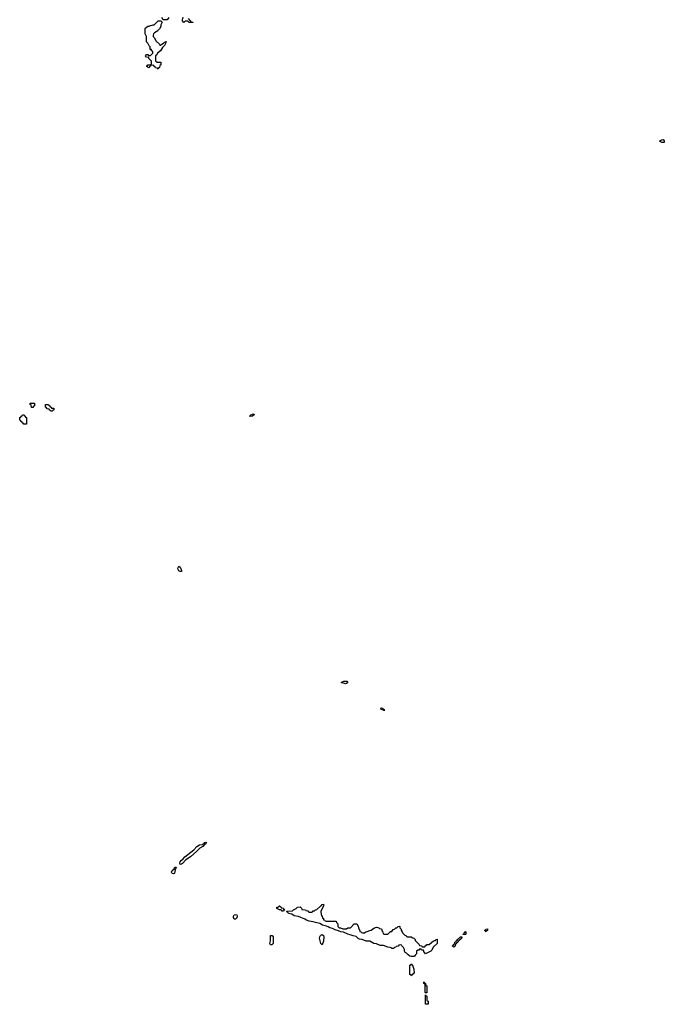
# Model space of a CAD drawing. Header units: inches. Extents: x 2777885 to 2884230, y 684484 to 829189.
# Tile 140 of 239: x 2824706 to 2834690, y 773446 to 788690. Entities that reach past the tile are written whole.
import ezdxf

# ---------------------------------------------------------------- set-up
doc = ezdxf.new("R2010")
doc.units = ezdxf.units.IN
doc.header["$MEASUREMENT"] = 0
for name, color, linetype in [('C8727', 7, 'Continuous'), ('C8728', 7, 'Continuous'), ('C8737', 7, 'Continuous'), ('C8738', 7, 'Continuous')]:
    doc.layers.add(name, color=color, linetype=linetype)

msp = doc.modelspace()

# ---------------------------------------------------------------- linework, layer by layer
at = {"layer": 'C8727', "color": 6}
for points in [[(2829750, 778410), (2829686, 778430), (2829724, 778450), (2829771, 778450), (2829790, 778430), (2829770, 778415)], [(2827190, 775609), (2827186, 775630), (2827192, 775650), (2827208, 775670), (2827240, 775700), (2827264, 775730), (2827401, 775839), (2827450, 775890), (2827490, 775914), (2827540, 775920), (2827549, 775930), (2827564, 775936), (2827575, 775950), (2827590, 775954), (2827597, 775950), (2827590, 775930), (2827563, 775917), (2827541, 775890), (2827496, 775864), (2827450, 775816), (2827351, 775729), (2827279, 775681), (2827230, 775628), (2827210, 775615)], [(2827090, 775467), (2827069, 775470), (2827055, 775490), (2827070, 775518), (2827098, 775542), (2827110, 775570), (2827130, 775571), (2827125, 775550), (2827117, 775543), (2827112, 775528), (2827103, 775477), (2827099, 775470)], [(2828790, 774890), (2828769, 774890), (2828762, 774902), (2828749, 774909), (2828728, 774910), (2828690, 774929), (2828689, 774950), (2828709, 774951), (2828722, 774958), (2828726, 774970), (2828734, 774970), (2828738, 774958), (2828754, 774950), (2828758, 774938), (2828790, 774932), (2828794, 774914), (2828812, 774910), (2828798, 774902), (2828794, 774890)], [(2828030, 774766), (2828018, 774790), (2828015, 774810), (2828030, 774832), (2828050, 774838), (2828071, 774831), (2828072, 774810), (2828070, 774786), (2828050, 774766)], [(2828610, 774369), (2828590, 774369), (2828582, 774390), (2828589, 774430), (2828590, 774512), (2828614, 774510), (2828631, 774490), (2828631, 774390)], [(2829390, 774369), (2829370, 774386), (2829352, 774470), (2829353, 774490), (2829364, 774510), (2829370, 774518), (2829390, 774525), (2829410, 774512), (2829419, 774490), (2829410, 774426)]]:
    msp.add_lwpolyline(points, close=True, dxfattribs=at)
msp.add_lwpolyline([(2830000, 774451), (2829970, 774456), (2829950, 774466), (2829918, 774498), (2829870, 774508), (2829824, 774524), (2829790, 774530), (2829721, 774561), (2829678, 774570), (2829646, 774586), (2829590, 774600), (2829550, 774621), (2829509, 774630), (2829485, 774645), (2829456, 774656), (2829398, 774670), (2829357, 774697), (2829288, 774710), (2829250, 774725), (2829190, 774732), (2829150, 774747), (2829124, 774764), (2829023, 774803), (2828955, 774815), (2828921, 774841), (2828869, 774850), (2828864, 774864), (2828849, 774870), (2828846, 774890), (2828930, 774892), (2828948, 774910), (2828989, 774931), (2829010, 774951), (2829050, 774954), (2829070, 774934), (2829074, 774914), (2829131, 774911), (2829138, 774898), (2829170, 774894), (2829178, 774878), (2829190, 774874), (2829230, 774874), (2829242, 774878), (2829250, 774894), (2829270, 774894), (2829286, 774910), (2829310, 774912), (2829368, 774970), (2829382, 774978), (2829390, 774991), (2829410, 774994), (2829410, 774966), (2829372, 774890), (2829372, 774870), (2829378, 774818), (2829390, 774814), (2829398, 774778), (2829410, 774774), (2829414, 774754), (2829434, 774750), (2829438, 774738), (2829453, 774733), (2829610, 774732), (2829614, 774710), (2829631, 774690), (2829634, 774650), (2829652, 774632), (2829674, 774630), (2829710, 774612), (2829770, 774614), (2829786, 774630), (2829830, 774632), (2829889, 774691), (2829930, 774694), (2829950, 774654), (2829952, 774630), (2829974, 774586), (2829974, 774574), (2829994, 774570), (2829998, 774558), (2830000, 774557)], dxfattribs=at)
at = {"layer": 'C8728', "color": 6}
for points in [[(2827018, 788722), (2826988, 788688), (2826928, 788688), (2826910, 788726)], [(2827314, 788710), (2827340, 788680), (2827354, 788670), (2827358, 788658), (2827390, 788652), (2827394, 788650), (2827390, 788646), (2827330, 788648), (2827310, 788666), (2827270, 788666), (2827250, 788648), (2827229, 788670), (2827229, 788690), (2827238, 788730)]]:
    msp.add_lwpolyline(points, dxfattribs=at)
for points in [[(2826890, 788294), (2826906, 788310), (2826935, 788325), (2826950, 788342), (2826974, 788350), (2826972, 788330), (2826950, 788288), (2826920, 788260), (2826885, 788210), (2826842, 788170), (2826830, 788148), (2826811, 788129), (2826812, 788052), (2826833, 788033), (2826890, 788034), (2826894, 788030), (2826894, 787990), (2826878, 787982), (2826874, 787950), (2826858, 787942), (2826850, 787926), (2826842, 787942), (2826810, 787946), (2826802, 787962), (2826790, 787966), (2826782, 787982), (2826770, 787986), (2826738, 787982), (2826734, 787970), (2826718, 787962), (2826710, 787946), (2826690, 787948), (2826686, 787966), (2826668, 787970), (2826682, 787978), (2826689, 787991), (2826727, 787993), (2826742, 787998), (2826747, 788013), (2826747, 788047), (2826708, 788090), (2826706, 788106), (2826670, 788109), (2826655, 788130), (2826671, 788151), (2826691, 788151), (2826694, 788150), (2826698, 788138), (2826730, 788134), (2826766, 788170), (2826766, 788190), (2826762, 788202), (2826750, 788206), (2826746, 788226), (2826729, 788230), (2826726, 788270), (2826710, 788286), (2826690, 788326), (2826668, 788348), (2826668, 788430), (2826649, 788470), (2826648, 788550), (2826656, 788564), (2826680, 788580), (2826689, 788591), (2826710, 788592), (2826730, 788602), (2826756, 788604), (2826772, 788612), (2826788, 788612), (2826850, 788674), (2826870, 788674), (2826892, 788672), (2826911, 788651), (2826891, 788609), (2826890, 788586), (2826871, 788549), (2826851, 788530), (2826845, 788515), (2826794, 788486), (2826778, 788470), (2826771, 788450), (2826772, 788430), (2826790, 788412), (2826820, 788360), (2826874, 788310), (2826878, 788298)], [(2824910, 782686), (2824887, 782687), (2824882, 782722), (2824866, 782730), (2824867, 782753), (2824933, 782753), (2824934, 782710), (2824918, 782702)], [(2825188, 782628), (2825182, 782642), (2825167, 782647), (2825162, 782662), (2825130, 782666), (2825122, 782682), (2825106, 782690), (2825107, 782733), (2825150, 782734), (2825158, 782718), (2825173, 782713), (2825178, 782698), (2825194, 782690), (2825198, 782678), (2825233, 782673), (2825234, 782650), (2825218, 782642), (2825210, 782628)], [(2824810, 782426), (2824768, 782428), (2824762, 782442), (2824746, 782450), (2824742, 782462), (2824726, 782470), (2824722, 782482), (2824706, 782490), (2824706, 782530), (2824722, 782538), (2824727, 782553), (2824742, 782558), (2824750, 782574), (2824773, 782573), (2824778, 782558), (2824793, 782553), (2824798, 782538), (2824814, 782530), (2824814, 782430)], [(2828287, 782547), (2828266, 782550), (2828283, 782557), (2828286, 782570), (2828310, 782585), (2828331, 782590), (2828336, 782570), (2828310, 782550)], [(2827190, 780145), (2827170, 780159), (2827156, 780190), (2827160, 780210), (2827170, 780227), (2827190, 780213), (2827204, 780190), (2827212, 780170), (2827210, 780149)]]:
    msp.add_lwpolyline(points, close=True, dxfattribs=at)
at = {"layer": 'C8737', "color": 6}
for points in [[(2830350, 777990), (2830346, 778006), (2830339, 778001), (2830305, 778010), (2830301, 778030), (2830310, 778034), (2830330, 778030), (2830336, 778016), (2830351, 778010)], [(2831610, 774526), (2831568, 774528), (2831574, 774534), (2831586, 774534), (2831590, 774554), (2831602, 774558), (2831610, 774572), (2831614, 774570), (2831614, 774530)], [(2831930, 774568), (2831922, 774582), (2831910, 774586), (2831908, 774592), (2831922, 774598), (2831926, 774610), (2831950, 774614), (2831954, 774610), (2831954, 774590), (2831938, 774582)], [(2831430, 774329), (2831422, 774342), (2831410, 774346), (2831409, 774351), (2831422, 774358), (2831430, 774374), (2831442, 774378), (2831446, 774410), (2831462, 774418), (2831466, 774430), (2831482, 774438), (2831490, 774454), (2831502, 774458), (2831506, 774470), (2831522, 774478), (2831526, 774490), (2831553, 774493), (2831550, 774466), (2831538, 774462), (2831532, 774448), (2831518, 774442), (2831510, 774426), (2831498, 774422), (2831490, 774406), (2831478, 774402), (2831470, 774386), (2831458, 774382), (2831450, 774346), (2831438, 774342)], [(2830770, 773886), (2830762, 773902), (2830748, 773910), (2830749, 774051), (2830750, 774054), (2830762, 774058), (2830770, 774072), (2830778, 774058), (2830790, 774054), (2830797, 774037), (2830804, 774004), (2830811, 773990), (2830814, 773930), (2830798, 773922), (2830790, 773906), (2830778, 773902)], [(2830990, 773626), (2830988, 773630), (2830986, 773750), (2830982, 773762), (2830968, 773770), (2830966, 773790), (2830970, 773794), (2830978, 773778), (2830992, 773770), (2830998, 773738), (2831010, 773734), (2831013, 773727), (2831014, 773650), (2831010, 773626)], [(2831030, 773446), (2830989, 773450), (2830990, 773594), (2830998, 773578), (2831014, 773570), (2831014, 773510), (2831018, 773498), (2831030, 773494), (2831033, 773487), (2831034, 773450)]]:
    msp.add_lwpolyline(points, close=True, dxfattribs=at)
msp.add_lwpolyline([(2830000, 774557), (2830013, 774553), (2830047, 774553), (2830066, 774570), (2830090, 774572), (2830130, 774591), (2830150, 774592), (2830190, 774626), (2830230, 774642), (2830253, 774633), (2830271, 774631), (2830278, 774618), (2830310, 774612), (2830318, 774578), (2830332, 774570), (2830338, 774538), (2830353, 774533), (2830407, 774533), (2830449, 774571), (2830468, 774572), (2830490, 774602), (2830509, 774611), (2830530, 774631), (2830548, 774632), (2830566, 774650), (2830590, 774654), (2830594, 774650), (2830594, 774630), (2830612, 774610), (2830613, 774593), (2830632, 774570), (2830634, 774550), (2830670, 774514), (2830691, 774511), (2830698, 774498), (2830713, 774493), (2830770, 774492), (2830793, 774473), (2830810, 774472), (2830831, 774450), (2830832, 774432), (2830894, 774370), (2830898, 774358), (2830932, 774352), (2830938, 774338), (2830950, 774334), (2830982, 774338), (2830987, 774353), (2831002, 774358), (2831010, 774374), (2831050, 774372), (2831089, 774410), (2831110, 774425), (2831133, 774433), (2831147, 774433), (2831150, 774451), (2831173, 774453), (2831170, 774386), (2831112, 774330), (2831090, 774286), (2831074, 774270), (2830989, 774229), (2830982, 774242), (2830970, 774246), (2830962, 774282), (2830930, 774286), (2830922, 774302), (2830910, 774306), (2830898, 774302), (2830890, 774286), (2830870, 774286), (2830854, 774270), (2830852, 774228), (2830830, 774206), (2830822, 774190), (2830810, 774186), (2830770, 774185), (2830749, 774190), (2830721, 774210), (2830698, 774238), (2830678, 774250), (2830668, 774270), (2830666, 774294), (2830650, 774326), (2830626, 774350), (2830622, 774362), (2830610, 774366), (2830578, 774362), (2830570, 774346), (2830538, 774342), (2830534, 774330), (2830513, 774327), (2830494, 774310), (2830470, 774310), (2830460, 774320), (2830446, 774326), (2830408, 774330), (2830339, 774359), (2830290, 774358), (2830230, 774380), (2830190, 774388), (2830130, 774421), (2830090, 774425), (2830070, 774421), (2830010, 774450), (2830000, 774451)], dxfattribs=at)
at = {"layer": 'C8738', "color": 6}
msp.add_lwpolyline([(2834690, 786789), (2834650, 786790), (2834618, 786810), (2834646, 786830), (2834670, 786834), (2834690, 786814)], close=True, dxfattribs=at)

doc.saveas('drawing.dxf')
